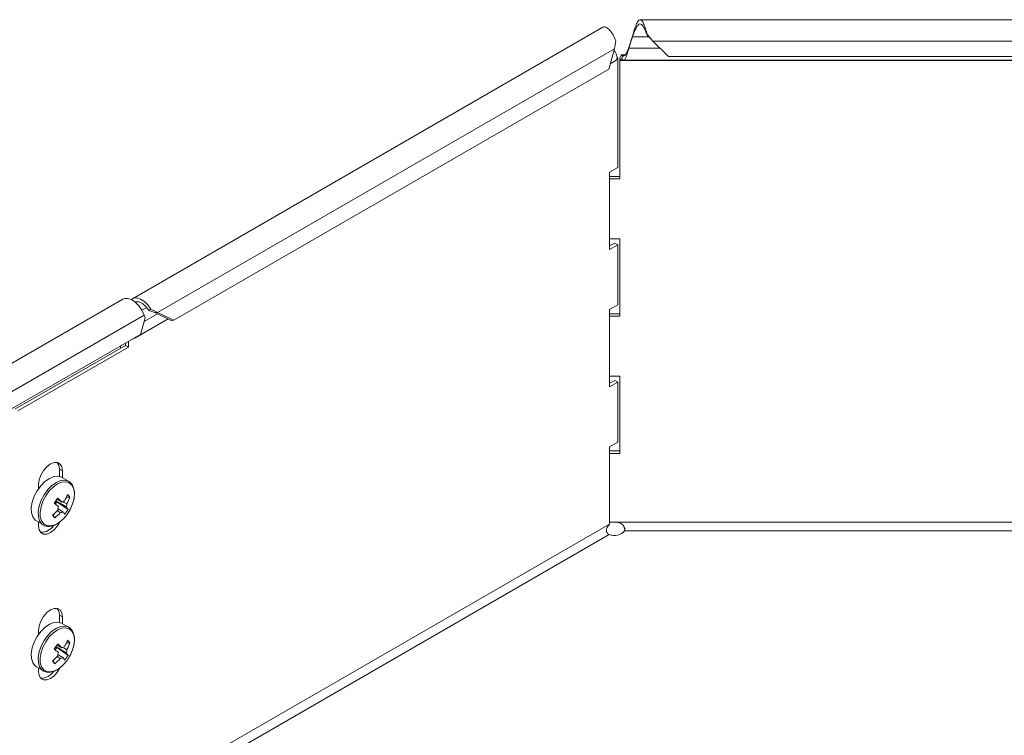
# Model space of a CAD drawing. Header units: millimetres. Extents: x -1726 to 4130, y -1450 to -192.
# Tile 12 of 20: x 2212 to 2446, y -962 to -792. Entities that reach past the tile are written whole.
import ezdxf

# ---------------------------------------------------------------- set-up
doc = ezdxf.new("R2010")
doc.units = ezdxf.units.MM

msp = doc.modelspace()

# ---------------------------------------------------------------- linework, layer by layer
at = {"color": 7, "linetype": 'Continuous', "lineweight": 15}
for p, q in [((2350.79, -793.52), (2238.89, -858.12)), ((2668, -791.75), (2359.65, -791.75)), ((2356.97, -798.37), (2357.82, -795.69)), ((2356.97, -798.49), (2357.82, -795.81)), ((2357.82, -795.69), (2357.82, -795.81)), ((2361.38, -795.36), (2362.68, -796.81)), ((2361.38, -795.56), (2361.38, -795.36)), ((2361.38, -795.56), (2362.11, -796.19)), ((2353.55, -798.64), (2353.85, -796.8)), ((2356.97, -798.37), (2356.97, -798.49)), ((2362.1, -796.19), (2362.16, -796.24)), ((2366.38, -800.49), (2362.68, -796.81)), ((2353.55, -798.64), (2352.17, -803.52)), ((2353.47, -798.93), (2353.49, -798.97)), ((2354.31, -800.81), (2354.14, -800.91)), ((2354.15, -800.72), (2354.31, -800.81)), ((2354.31, -826.9), (2354.31, -800.81)), ((2356.11, -800.11), (2355.23, -800.11)), ((2355.38, -801.17), (2355.38, -800.23)), ((2661.27, -800.49), (2366.38, -800.49)), ((2352.54, -802.22), (2353.88, -801.44)), ((2354.84, -801.45), (2354.84, -800.87)), ((2354.84, -829.58), (2354.84, -801.45)), ((2355.7, -801.38), (2671.95, -801.38)), ((2352.17, -803.52), (2248.72, -863.25)), ((2354.31, -826.9), (2352.4, -828)), ((2352.4, -828), (2352.4, -846.38)), ((2352.4, -829), (2354.84, -829)), ((2352.4, -829.58), (2354.84, -829.58)), ((2354.84, -843.87), (2352.4, -843.87)), ((2352.4, -845.56), (2353.6, -844.86)), ((2352.4, -846.38), (2354.31, -845.27)), ((2353.6, -844.86), (2354.31, -845.27)), ((2354.31, -859.56), (2354.31, -845.27)), ((2354.84, -862.24), (2354.84, -843.87)), ((2236.62, -858.21), (1989.13, -1001.08)), ((2242.84, -860.92), (2243.32, -860.6)), ((2242.84, -860.92), (2244.24, -861.4)), ((2243.32, -860.6), (2244.87, -861.38)), ((2244.24, -861.4), (2244.87, -861.38)), ((2248.09, -863.27), (2244.24, -861.4)), ((2248.72, -863.25), (2244.87, -861.38)), ((2354.31, -859.56), (2352.4, -860.66)), ((2352.4, -860.66), (2352.4, -879.04)), ((2352.4, -861.67), (2354.84, -861.67)), ((2239.45, -867.5), (2247.38, -862.92)), ((2240.79, -866.6), (2241.91, -862.63)), ((2241.91, -862.63), (2241.68, -862)), ((2248.09, -863.27), (2248.72, -863.25)), ((2352.4, -862.24), (2354.84, -862.24)), ((2240.79, -866.6), (1997.54, -1007.02)), ((2237.25, -868.64), (2237.25, -869.21)), ((2237.96, -868.23), (2237.96, -869.61)), ((2210.94, -884.39), (2237.25, -869.21)), ((2211.65, -884.8), (2237.96, -869.61)), ((2236.04, -869.34), (2236.04, -869.9)), ((2237.96, -869.61), (2237.25, -869.21)), ((2354.84, -876.53), (2352.4, -876.53)), ((2352.4, -878.22), (2353.6, -877.53)), ((2352.4, -879.04), (2354.31, -877.93)), ((2353.6, -877.53), (2354.31, -877.93)), ((2354.31, -892.22), (2354.31, -877.93)), ((2354.84, -894.9), (2354.84, -876.53)), ((2354.31, -892.22), (2352.4, -893.33)), ((2352.4, -893.33), (2352.4, -911.7)), ((2352.4, -894.33), (2354.84, -894.33)), ((2352.4, -894.9), (2354.84, -894.9)), ((2221.55, -900.38), (2221.55, -898.64)), ((2222.25, -900.7), (2222.25, -899.05)), ((2223.72, -901.54), (2222.07, -900.59)), ((2216.6, -902.32), (2216.6, -903.24)), ((2220.72, -906.15), (2220.95, -906.4)), ((2224.04, -905.29), (2223.22, -905.28)), ((2220.57, -906.91), (2220.95, -906.4)), ((2223.62, -908.24), (2220.95, -906.4)), ((2220.45, -910.24), (2220.05, -909.47)), ((2216.07, -910.98), (2217.72, -911.93)), ((2216.6, -911.29), (2216.6, -912.12)), ((2217.64, -911.89), (2217.72, -911.93)), ((2352.4, -911.24), (2353.34, -911.24)), ((2221.55, -935.08), (2221.55, -933.35)), ((2222.25, -935.4), (2222.25, -933.75)), ((2223.72, -936.24), (2222.07, -935.29)), ((2216.6, -937.02), (2216.6, -937.94)), ((2220.57, -941.62), (2220.95, -941.1)), ((2220.72, -940.85), (2220.95, -941.1)), ((2223.62, -942.94), (2220.95, -941.1)), ((2224.04, -939.99), (2223.22, -939.98)), ((2216.07, -945.69), (2217.72, -946.64)), ((2216.6, -945.99), (2216.6, -946.82)), ((2220.45, -944.95), (2220.05, -944.18)), ((2217.64, -946.59), (2217.72, -946.64))]:
    msp.add_line(p, q, dxfattribs=at)
at = {"color": 7, "linetype": 'Continuous', "lineweight": 0}
for p, q in [((2361.67, -795.81), (2357.82, -795.81)), ((2364.37, -798.49), (2356.97, -798.49)), ((2664.97, -796.81), (2362.68, -796.81)), ((2353.55, -798.64), (2244.87, -861.38)), ((2353.49, -798.97), (2353.45, -798.99)), ((2356.01, -800.23), (2355.38, -800.23)), ((2672.81, -801.45), (2354.84, -801.45)), ((2242.31, -860.17), (2241.14, -860.84)), ((2244.84, -861.69), (2241.66, -863.53)), ((2241.68, -862), (1994.19, -1004.87)), ((2222.25, -899.05), (2221.55, -898.64)), ((2352.4, -911.7), (2237.96, -977.76)), ((2673.88, -911.24), (2353.77, -911.24)), ((2352.31, -914.2), (2239.02, -979.6)), ((2671.68, -913.33), (2355.97, -913.33)), ((2222.25, -933.75), (2221.55, -933.35))]:
    msp.add_line(p, q, dxfattribs=at)
at = {"color": 7, "linetype": 'Continuous', "lineweight": 15, "flags": 128}
for points in [[(2241.68, -862), (2241.14, -860.84), (2240.42, -859.79), (2239.58, -858.93), (2238.68, -858.32), (2237.79, -858.02), (2236.99, -858.05), (2236.62, -858.21)], [(2238.64, -858.3), (2239.21, -857.98), (2239.99, -857.93), (2240.86, -858.2), (2241.75, -858.76), (2242.59, -859.59), (2243.32, -860.6)], [(2239.55, -858.91), (2239.64, -858.88), (2240.41, -858.87), (2241.27, -859.24), (2242.11, -859.95), (2242.84, -860.92)], [(2222.25, -899.05), (2222.12, -898.12), (2221.71, -897.44), (2221.09, -897.08), (2220.3, -897.07), (2219.43, -897.42), (2218.55, -898.08), (2217.76, -899), (2217.14, -900.09), (2216.74, -901.23), (2216.6, -902.32)], [(2221.55, -898.64), (2221.41, -897.71), (2221.04, -897.07)], [(2222.07, -900.59), (2222.04, -900.58), (2221.2, -900.32), (2220.22, -900.41), (2219.16, -900.84), (2218.11, -901.57), (2217.11, -902.58), (2216.24, -903.78), (2215.54, -905.11), (2215.07, -906.48), (2214.84, -907.81), (2214.89, -909.02), (2215.19, -910.01), (2215.74, -910.75), (2216.07, -910.98)], [(2223.72, -901.54), (2223.69, -901.52), (2223.44, -901.41)], [(2220.72, -906.15), (2220.74, -906.09), (2220.74, -906.09)], [(2222.31, -910.65), (2222.45, -910.52), (2223.35, -909.45)], [(2216.6, -912.12), (2216.74, -913.05), (2217.14, -913.72), (2217.76, -914.08), (2218.55, -914.09), (2219.43, -913.75), (2220.3, -913.08), (2221.09, -912.17), (2221.65, -911.22)], [(2222.25, -933.75), (2222.12, -932.83), (2221.71, -932.15), (2221.09, -931.79), (2220.3, -931.78), (2219.43, -932.12), (2218.55, -932.79), (2217.76, -933.7), (2217.14, -934.79), (2216.74, -935.93), (2216.6, -937.02)], [(2221.55, -933.35), (2221.41, -932.42), (2221.04, -931.77)], [(2222.07, -935.29), (2222.04, -935.28), (2221.2, -935.02), (2220.22, -935.11), (2219.16, -935.54), (2218.11, -936.28), (2217.11, -937.28), (2216.24, -938.48), (2215.54, -939.81), (2215.07, -941.19), (2214.84, -942.52), (2214.89, -943.72), (2215.19, -944.72), (2215.74, -945.45), (2216.07, -945.69)], [(2223.72, -936.24), (2223.69, -936.23), (2223.44, -936.11)], [(2220.72, -940.85), (2220.74, -940.8), (2220.74, -940.79)], [(2216.6, -946.82), (2216.74, -947.75), (2217.14, -948.43), (2217.76, -948.79), (2218.55, -948.8), (2219.43, -948.45), (2220.3, -947.79), (2221.09, -946.87), (2221.65, -945.93)], [(2222.31, -945.35), (2222.45, -945.22), (2223.35, -944.15)]]:
    msp.add_lwpolyline(points, dxfattribs=at)
at = {"color": 7, "linetype": 'Continuous', "lineweight": 0, "flags": 128}
for points in [[(2223.44, -901.41), (2222.84, -901.27), (2221.86, -901.36), (2220.81, -901.79), (2219.75, -902.52), (2218.75, -903.53), (2217.88, -904.73), (2217.18, -906.06), (2216.71, -907.43), (2216.49, -908.76), (2216.53, -909.97), (2216.84, -910.96), (2217.39, -911.7), (2217.64, -911.89)], [(2223.35, -909.45), (2224.12, -908.22), (2224.68, -906.91), (2225.02, -905.6), (2225.11, -904.37), (2224.94, -903.3), (2224.52, -902.46), (2223.89, -901.9), (2223.07, -901.66), (2222.13, -901.74), (2221.12, -902.15), (2220.1, -902.86), (2219.14, -903.83), (2218.3, -904.99), (2217.63, -906.27), (2217.17, -907.59), (2216.96, -908.87), (2217, -910.02), (2217.3, -910.98), (2217.83, -911.69), (2218.56, -912.09), (2219.44, -912.17), (2220.43, -911.92), (2221.45, -911.36), (2222.31, -910.65)], [(2223.44, -936.11), (2222.84, -935.97), (2221.86, -936.06), (2220.81, -936.49), (2219.75, -937.23), (2218.75, -938.23), (2217.88, -939.43), (2217.18, -940.76), (2216.71, -942.14), (2216.49, -943.47), (2216.53, -944.67), (2216.84, -945.67), (2217.39, -946.4), (2217.64, -946.59)], [(2223.35, -944.15), (2224.12, -942.92), (2224.68, -941.61), (2225.02, -940.3), (2225.11, -939.07), (2224.94, -938.01), (2224.52, -937.17), (2223.89, -936.61), (2223.07, -936.36), (2222.13, -936.45), (2221.12, -936.86), (2220.1, -937.57), (2219.14, -938.53), (2218.3, -939.69), (2217.63, -940.97), (2217.17, -942.29), (2216.96, -943.57), (2217, -944.73), (2217.3, -945.69), (2217.83, -946.39), (2218.56, -946.8), (2219.44, -946.88), (2220.43, -946.63), (2221.45, -946.06), (2222.31, -945.35)]]:
    msp.add_lwpolyline(points, dxfattribs=at)
at = {"color": 7, "linetype": 'Continuous', "lineweight": 15}
for centre, radius, start, end in [((2238.87, -866.51), 1.15, 274.2297, 325.7641), ((2203.94, -893.93), 20.74, 322.0989, 325.981), ((2218.66, -905.55), 2.15, 325.1352, 343.6995), ((2201.38, -927.5), 29.53, 45.4144, 48.0551), ((2213.11, -900.77), 11.07, 330.3919, 339.3686), ((2213.68, -901.39), 11.07, 330.3919, 339.3695), ((2219.81, -908.61), 5.38, 38.0994, 47.1126), ((2212, -900.04), 12.4, 309.4464, 317.7687), ((2200.52, -928.68), 29.59, 45.4179, 48.0536), ((2222.97, -908.24), 1.79, 159.1691, 184.4851), ((2222.78, -907.3), 1.07, 92.2516, 128.2053), ((2215.28, -903.06), 9.81, 319.9343, 328.1456), ((2221.52, -907), 1.79, 339.1691, 4.4851), ((2219.56, -910.63), 4.7, 30.4832, 39.488), ((2232.16, -898.9), 16.3, 221.12, 224.092), ((2212.57, -900.66), 12.4, 309.4462, 317.7685), ((2221.71, -907.94), 1.07, 272.2525, 308.2044), ((2218.74, -911.76), 4.71, 30.482, 39.4854), ((2217.19, -910.18), 3.5, 268.5279, 327.7066), ((2353.88, -911.7), 1.48, 180.0202, 182.8313), ((2353.55, -914.29), 3.06, 85.9461, 94.0544), ((2353.54, -911.26), 3.19, 247.3035, 319.5926), ((2203.94, -928.64), 20.73, 322.0981, 325.9817), ((2218.66, -940.25), 2.15, 325.1345, 343.7002), ((2201.38, -962.21), 29.54, 45.4148, 48.0548), ((2222.78, -942), 1.07, 92.2525, 128.2044), ((2213.11, -935.47), 11.07, 330.3915, 339.369), ((2213.68, -936.09), 11.07, 330.3917, 339.3698), ((2219.81, -943.31), 5.38, 38.1008, 47.1113), ((2212, -934.75), 12.4, 309.4459, 317.7691), ((2200.52, -963.38), 29.59, 45.4179, 48.0534), ((2222.97, -942.94), 1.79, 159.169, 184.4852), ((2221.71, -942.64), 1.07, 272.2526, 308.2048), ((2218.74, -946.47), 4.71, 30.4825, 39.4846), ((2215.28, -937.77), 9.81, 319.934, 328.1459), ((2221.52, -941.7), 1.79, 339.169, 4.4852), ((2219.56, -945.33), 4.7, 30.4834, 39.4875), ((2232.15, -933.61), 16.29, 221.1191, 224.093), ((2212.57, -935.37), 12.4, 309.4457, 317.7689), ((2217.19, -944.89), 3.5, 268.5279, 327.7067)]:
    msp.add_arc(centre, radius, start, end, dxfattribs=at)
for points, knots in [([(2353.85, -796.8), (2353.65, -796.31), (2353.27, -795.31), (2352.45, -794.2), (2351.66, -793.55), (2351.06, -793.35), (2350.87, -793.53), (2350.82, -793.58)], [0, 0, 0, 0, 0.228479, 0.456958, 0.685438, 0.913916, 1, 1, 1, 1]), ([(2357.82, -795.69), (2357.97, -795.17), (2358.27, -794.14), (2358.71, -792.86), (2359.16, -792), (2359.6, -791.66), (2360.04, -791.88), (2360.49, -792.64), (2360.93, -793.84), (2361.23, -794.85), (2361.38, -795.36)], [0, 0, 0, 0, 0.125, 0.25, 0.375, 0.5, 0.625, 0.75, 0.875, 1, 1, 1, 1]), ([(2357.82, -795.81), (2357.97, -795.41), (2358.27, -794.61), (2358.71, -793.62), (2359.16, -792.94), (2359.6, -792.68), (2360.04, -792.85), (2360.49, -793.45), (2360.93, -794.37), (2361.23, -795.16), (2361.38, -795.56)], [0, 0, 0, 0, 0.1250005, 0.2500003, 0.375, 0.5000009, 0.6250005, 0.7500005, 0.8750006, 1, 1, 1, 1]), ([(2355.38, -800.23), (2355.44, -800.28), (2355.58, -800.38), (2355.78, -800.39), (2355.98, -800.28), (2356.17, -800.07), (2356.37, -799.75), (2356.57, -799.34), (2356.77, -798.88), (2356.91, -798.54), (2356.97, -798.37)], [0, 0, 0, 0, 0.124999, 0.249999, 0.374999, 0.499998, 0.625001, 0.75, 0.874999, 1, 1, 1, 1]), ([(2355.38, -801.17), (2355.44, -801.24), (2355.58, -801.38), (2355.78, -801.39), (2355.98, -801.24), (2356.17, -800.93), (2356.37, -800.47), (2356.57, -799.89), (2356.77, -799.23), (2356.91, -798.74), (2356.97, -798.49)], [0, 0, 0, 0, 0.125, 0.25, 0.375, 0.499999, 0.625, 0.750001, 0.875, 1, 1, 1, 1]), ([(2353.49, -798.97), (2353.61, -799.17), (2353.85, -799.57), (2354.07, -800.14), (2354.17, -800.64), (2354.15, -801.05), (2354.05, -801.33), (2353.92, -801.4), (2353.87, -801.43)], [0, 0, 0, 0, 0.177084, 0.354165, 0.53125, 0.708335, 0.885418, 1, 1, 1, 1]), ([(2354.84, -800.87), (2354.88, -800.72), (2354.97, -800.42), (2355.11, -800.16), (2355.24, -800.07), (2355.33, -800.18), (2355.38, -800.23)], [0, 0, 0, 0, 0.249998, 0.500001, 0.75, 1, 1, 1, 1]), ([(2354.84, -801.45), (2354.88, -801.39), (2354.97, -801.25), (2355.11, -801.14), (2355.24, -801.1), (2355.33, -801.14), (2355.38, -801.17)], [0, 0, 0, 0, 0.24999, 0.499992, 0.749998, 1, 1, 1, 1]), ([(2223.35, -909.45), (2223.49, -909.25), (2223.89, -908.68), (2224.43, -907.64), (2224.88, -906.37), (2225.12, -905.11), (2225.13, -903.92), (2224.89, -902.87), (2224.38, -902.04), (2223.84, -901.54), (2223.46, -901.44), (2223.38, -901.41)], [0, 0, 0, 0, 0.067226, 0.194623, 0.322438, 0.450798, 0.580101, 0.710421, 0.83956, 0.963505, 1, 1, 1, 1]), ([(2223.19, -907.64), (2223.1, -907.58), (2222.33, -907.12), (2221.5, -906.62), (2220.77, -906.18), (2220.72, -906.15)], [0, 0, 0, 0, 0.11277, 0.941791, 1, 1, 1, 1]), ([(2220.86, -905.77), (2221.19, -905.95), (2221.61, -906.18), (2222.03, -906.42), (2222.12, -906.46)], [0, 0, 0, 0, 0.7977832, 1, 1, 1, 1]), ([(2221.75, -909), (2221.67, -908.94), (2221.44, -908.77), (2221.2, -908.61), (2221.05, -908.5)], [0, 0, 0, 0, 0.355959, 1, 1, 1, 1]), ([(2221.26, -908.11), (2221.54, -908.27), (2221.91, -908.5), (2222.28, -908.72), (2222.37, -908.77)], [0, 0, 0, 0, 0.749033, 1, 1, 1, 1]), ([(2222.26, -906.38), (2222.51, -906.5), (2222.86, -906.65), (2223.21, -906.81), (2223.31, -906.86)], [0, 0, 0, 0, 0.729284, 1, 1, 1, 1]), ([(2217.65, -911.84), (2217.78, -911.94), (2218.16, -912.2), (2218.93, -912.3), (2219.87, -912.19), (2220.85, -911.78), (2221.68, -911.25), (2222.14, -910.78), (2222.3, -910.63)], [0, 0, 0, 0, 0.109097, 0.299822, 0.491944, 0.691616, 0.896893, 1, 1, 1, 1]), ([(2352.4, -911.77), (2352.18, -912), (2351.88, -912.31), (2351.65, -912.83), (2351.6, -913.19), (2351.63, -913.53), (2351.77, -913.82), (2352, -914.06), (2352.2, -914.15), (2352.31, -914.2)], [0, 0, 0, 0, 0.320171, 0.437922, 0.561795, 0.673965, 0.771415, 0.878766, 1, 1, 1, 1]), ([(2355.97, -913.33), (2355.99, -913.23), (2356.03, -913.06), (2356, -912.7), (2355.89, -912.36), (2355.66, -912.01), (2355.33, -911.7), (2354.71, -911.36), (2354.15, -911.29), (2353.77, -911.24)], [0, 0, 0, 0, 0.11777, 0.223484, 0.322028, 0.419388, 0.551406, 0.688413, 1, 1, 1, 1]), ([(2355.99, -913.19), (2355.99, -913.15), (2355.98, -912.95), (2355.9, -912.56), (2355.76, -912.24), (2355.7, -912.09)], [0, 0, 0, 0, 0.098377, 0.599681, 1, 1, 1, 1]), ([(2223.35, -944.15), (2223.49, -943.95), (2223.89, -943.38), (2224.43, -942.34), (2224.88, -941.07), (2225.12, -939.81), (2225.13, -938.63), (2224.89, -937.57), (2224.38, -936.74), (2223.84, -936.24), (2223.46, -936.14), (2223.38, -936.12)], [0, 0, 0, 0, 0.067226, 0.194623, 0.322438, 0.450798, 0.580101, 0.710421, 0.839561, 0.963504, 1, 1, 1, 1]), ([(2223.19, -942.34), (2223.1, -942.28), (2222.33, -941.82), (2221.5, -941.32), (2220.77, -940.88), (2220.72, -940.85)], [0, 0, 0, 0, 0.1127703, 0.9417909, 1, 1, 1, 1]), ([(2220.86, -940.47), (2221.19, -940.66), (2221.61, -940.89), (2222.03, -941.12), (2222.12, -941.17)], [0, 0, 0, 0, 0.797783, 1, 1, 1, 1]), ([(2222.26, -941.08), (2222.51, -941.2), (2222.86, -941.36), (2223.21, -941.52), (2223.31, -941.56)], [0, 0, 0, 0, 0.729284, 1, 1, 1, 1]), ([(2221.75, -943.7), (2221.67, -943.64), (2221.44, -943.48), (2221.2, -943.31), (2221.05, -943.2)], [0, 0, 0, 0, 0.355959, 1, 1, 1, 1]), ([(2221.26, -942.81), (2221.54, -942.98), (2221.91, -943.2), (2222.28, -943.42), (2222.37, -943.48)], [0, 0, 0, 0, 0.749033, 1, 1, 1, 1]), ([(2217.65, -946.55), (2217.78, -946.64), (2218.16, -946.9), (2218.93, -947), (2219.87, -946.89), (2220.85, -946.48), (2221.68, -945.95), (2222.14, -945.49), (2222.3, -945.33)], [0, 0, 0, 0, 0.109097, 0.299822, 0.491944, 0.691616, 0.896892, 1, 1, 1, 1])]:
    msp.add_open_spline(points, degree=3, knots=knots, dxfattribs=at)

doc.saveas('drawing.dxf')
